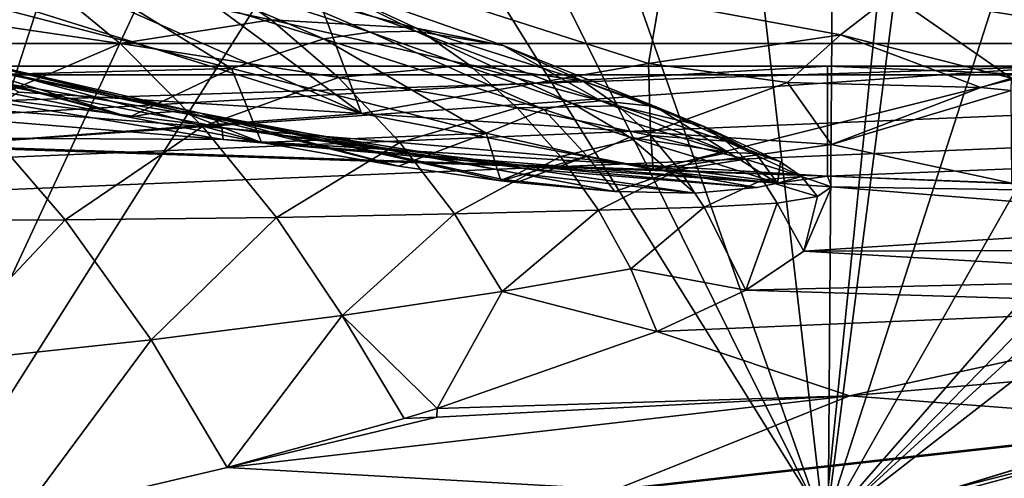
# Model space of a CAD drawing. Header units: metres. Extents: x 0 to 903, y -903 to 0.
# Tile 248 of 253: x 686 to 741, y -74 to -49. Entities that reach past the tile are written whole.
import ezdxf

# ---------------------------------------------------------------- set-up
doc = ezdxf.new("R2010")
doc.units = ezdxf.units.M

msp = doc.modelspace()

# ---------------------------------------------------------------- linework, layer by layer
at = {"layer": 'top0'}
for points in [[(133.377289, -4.519207, 2063.059814), (163.519562, -51.518902, 2063.059814), (836.377136, -51.518902, 2063.059814)], [(842.079285, -37.838261, 2063.059814), (133.377289, -4.519207, 2063.059814), (836.377136, -51.518902, 2063.059814)], [(133.377289, -4.519207, 163.059708), (842.079285, -37.838261, 163.059708), (836.377136, -51.518902, 163.059708)], [(836.377136, -51.518902, 163.059708), (163.519562, -51.518902, 163.059708), (133.377289, -4.519207, 163.059708)], [(674.412415, -88.45858, 1566.81958), (660.330811, -14.86791, 1564.892578), (696.225769, -20.886278, 1565.050171)], [(674.15155, -88.498238, 658.996399), (704.470459, -23.331985, 660.70282), (671.479004, -16.928637, 660.870483)], [(673.003052, -17.473251, 617.963867), (713.177856, -26.577866, 618.202332), (673.95752, -88.527664, 619.824524)], [(731.187866, -77.000015, 1566.519531), (674.412415, -88.45858, 1566.81958), (696.225769, -20.886278, 1565.050171)], [(731.187866, -77.000015, 1566.519531), (696.225769, -20.886278, 1565.050171), (731.531494, -29.892569, 1565.286011)], [(730.964783, -77.056259, 619.524109), (724.715698, -22.823589, 618.104004), (736.621765, -21.415346, 618.067139)], [(736.621765, -21.415346, 618.067139), (748.602905, -22.387112, 618.09259), (730.964783, -77.056259, 619.524109)], [(713.177856, -26.577866, 618.202332), (724.715698, -22.823589, 618.104004), (730.964783, -77.056259, 619.524109)], [(748.602905, -22.387112, 618.09259), (760.130737, -25.713488, 618.179688), (730.964783, -77.056259, 619.524109)], [(674.15155, -88.498238, 658.996399), (731.059937, -77.03228, 659.296631), (704.470459, -23.331985, 660.70282)], [(731.059937, -77.03228, 659.296631), (736.880066, -32.151726, 660.471863), (704.470459, -23.331985, 660.70282)], [(730.964783, -77.056259, 619.524109), (760.130737, -25.713488, 618.179688), (770.797302, -31.284773, 618.325562)], [(673.95752, -88.527664, 619.824524), (713.177856, -26.577866, 618.202332), (730.964783, -77.056259, 619.524109)], [(765.720886, -41.721039, 1565.595703), (731.187866, -77.000015, 1566.519531), (731.531494, -29.892569, 1565.286011)], [(730.964783, -77.056259, 619.524109), (770.797302, -31.284773, 618.325562), (780.125, -38.850876, 618.523682)], [(736.880066, -32.151726, 660.471863), (731.059937, -77.03228, 659.296631), (768.136292, -43.17659, 660.183167)], [(786.601135, -60.147358, 619.08136), (730.964783, -77.056259, 619.524109), (780.125, -38.850876, 618.523682)], [(786.601135, -60.147358, 1566.078247), (731.187866, -77.000015, 1566.519531), (765.720886, -41.721039, 1565.595703)], [(753.309204, -42.118557, 1458.262085), (782.145752, -49.775978, 1512.014526), (735.71936, -42.75631, 1458.678223)], [(743.043213, -44.380733, 1512.568237), (785.863831, -50.618698, 1564.404785), (737.342468, -42.440201, 1512.586548)], [(785.863831, -50.618698, 1564.404785), (780.30249, -48.161568, 1564.273438), (737.342468, -42.440201, 1512.586548)], [(735.71936, -42.75631, 1458.678223), (769.724976, -50.159603, 1512.290527), (727.233459, -43.142933, 1458.837891)], [(735.71936, -42.75631, 1458.678223), (782.145752, -49.775978, 1512.014526), (769.724976, -50.159603, 1512.290527)], [(671.421509, -43.523407, 258.025757), (686.37793, -52.970856, 210.92009), (705.341003, -54.148293, 210.92009)], [(671.421509, -43.523407, 258.025757), (705.341003, -54.148293, 210.92009), (681.86261, -43.775658, 258.303192)], [(763.456238, -50.06657, 1512.396606), (731.377563, -44.353867, 1467.920044), (727.233459, -43.142933, 1458.837891)], [(727.233459, -43.142933, 1458.837891), (769.724976, -50.159603, 1512.290527), (763.456238, -50.06657, 1512.396606)], [(731.059937, -77.03228, 659.296631), (786.601135, -60.147358, 659.73877), (768.136292, -43.17659, 660.183167)], [(737.480286, -45.75605, 310.319244), (760.03064, -49.438412, 355.833344), (742.725403, -43.266453, 360.628571)], [(705.341003, -54.148293, 210.92009), (692.028198, -44.340527, 258.627472), (681.86261, -43.775658, 258.303192)], [(756.808167, -48.948143, 1512.481201), (728.673157, -44.039238, 1467.920044), (763.456238, -50.06657, 1512.396606)], [(728.673157, -44.039238, 1467.920044), (729.571106, -44.178352, 1467.920044), (763.456238, -50.06657, 1512.396606)], [(692.028198, -44.340527, 258.627472), (705.341003, -54.148293, 210.92009), (702.014771, -45.222408, 258.998566)], [(763.456238, -50.06657, 1512.396606), (729.571106, -44.178352, 1467.920044), (729.745789, -44.205406, 1467.920044)], [(729.745789, -44.205406, 1467.920044), (730.470642, -44.306278, 1467.920044), (763.456238, -50.06657, 1512.396606)], [(730.470642, -44.306278, 1467.920044), (731.377563, -44.353867, 1467.920044), (763.456238, -50.06657, 1512.396606)], [(657.859924, -45.103973, 1822.396973), (681.235535, -52.078007, 1821.028442), (692.485046, -54.354393, 1851.041138)], [(660.86731, -45.574219, 1876.180054), (657.859924, -45.103973, 1822.396973), (692.485046, -54.354393, 1851.041138)], [(680.278564, -47.000538, 1803.460449), (687.651917, -45.189301, 1805.216797), (698.146729, -51.651829, 1854.653687)], [(703.264648, -50.010891, 1856.190674), (687.651917, -45.189301, 1805.216797), (691.338501, -44.895271, 1806.078979)], [(698.146729, -51.651829, 1854.653687), (687.651917, -45.189301, 1805.216797), (703.264648, -50.010891, 1856.190674)], [(694.979309, -45.008877, 1806.93042), (705.823547, -49.649117, 1856.947144), (691.338501, -44.895271, 1806.078979)], [(705.823547, -49.649117, 1856.947144), (703.264648, -50.010891, 1856.190674), (691.338501, -44.895271, 1806.078979)], [(701.984619, -46.444077, 1808.601807), (708.348083, -49.593063, 1857.695679), (694.979309, -45.008877, 1806.93042)], [(708.348083, -49.593063, 1857.695679), (705.823547, -49.649117, 1856.947144), (694.979309, -45.008877, 1806.93042)], [(702.014771, -45.222408, 258.998566), (705.341003, -54.148293, 210.92009), (721.239075, -51.371399, 235.320496)], [(721.239075, -51.371399, 235.320496), (721.83783, -47.949226, 259.881287), (702.014771, -45.222408, 258.998566)], [(692.485046, -54.354393, 1851.041138), (677.402405, -49.685158, 1874.961426), (660.86731, -45.574219, 1876.180054)], [(734.71991, -47.574886, 285.304077), (750.359009, -50.158096, 302.564972), (737.480286, -45.75605, 310.319244)], [(750.359009, -50.158096, 302.564972), (760.03064, -49.438412, 355.833344), (737.480286, -45.75605, 310.319244)], [(677.743896, -48.184128, 1659.429321), (691.976746, -50.276997, 1709.399292), (687.013062, -46.169842, 1708.771484)], [(691.976746, -50.276997, 1709.399292), (700.335815, -48.959869, 1759.460815), (687.013062, -46.169842, 1708.771484)], [(687.013062, -46.169842, 1708.771484), (700.335815, -48.959869, 1759.460815), (696.296326, -46.189968, 1758.67395)], [(708.397827, -49.424957, 1810.232666), (701.984619, -46.444077, 1808.601807), (696.296326, -46.189968, 1758.67395)], [(700.335815, -48.959869, 1759.460815), (708.397827, -49.424957, 1810.232666), (696.296326, -46.189968, 1758.67395)], [(708.397827, -49.424957, 1810.232666), (713.189941, -50.386955, 1859.168823), (701.984619, -46.444077, 1808.601807)], [(713.189941, -50.386955, 1859.168823), (708.348083, -49.593063, 1857.695679), (701.984619, -46.444077, 1808.601807)], [(698.146729, -51.651829, 1854.653687), (681.235535, -52.078007, 1821.028442), (680.278564, -47.000538, 1803.460449)], [(731.868591, -49.796844, 260.392914), (721.83783, -47.949226, 259.881287), (721.239075, -51.371399, 235.320496)], [(721.83783, -47.949226, 259.881287), (731.868591, -49.796844, 260.392914), (734.71991, -47.574886, 285.304077)], [(731.868591, -49.796844, 260.392914), (741.333984, -52.189682, 257.191833), (734.71991, -47.574886, 285.304077)], [(741.333984, -52.189682, 257.191833), (750.359009, -50.158096, 302.564972), (734.71991, -47.574886, 285.304077)], [(677.743896, -48.184128, 1659.429321), (683.599487, -53.843201, 1659.745361), (691.976746, -50.276997, 1709.399292)], [(691.976746, -50.276997, 1709.399292), (704.07196, -52.154499, 1760.236694), (700.335815, -48.959869, 1759.460815)], [(704.07196, -52.154499, 1760.236694), (711.302734, -51.458565, 1811.033813), (700.335815, -48.959869, 1759.460815)], [(700.335815, -48.959869, 1759.460815), (711.302734, -51.458565, 1811.033813), (708.397827, -49.424957, 1810.232666)], [(705.823547, -49.649117, 1856.947144), (708.348083, -49.593063, 1857.695679), (717.033142, -53.58255, 1908.881348)], [(708.348083, -49.593063, 1857.695679), (718.605469, -53.442028, 1909.440796), (717.033142, -53.58255, 1908.881348)], [(718.605469, -53.442028, 1909.440796), (708.348083, -49.593063, 1857.695679), (713.189941, -50.386955, 1859.168823)], [(711.302734, -51.458565, 1811.033813), (717.587769, -52.340107, 1860.611694), (708.397827, -49.424957, 1810.232666)], [(708.397827, -49.424957, 1810.232666), (717.587769, -52.340107, 1860.611694), (713.189941, -50.386955, 1859.168823)], [(693.903442, -54.100361, 1873.629639), (677.402405, -49.685158, 1874.961426), (692.485046, -54.354393, 1851.041138)], [(678.670349, -50.042881, 1901.756714), (677.402405, -49.685158, 1874.961426), (695.331726, -54.009632, 1900.340942)], [(677.402405, -49.685158, 1874.961426), (693.903442, -54.100361, 1873.629639), (695.331726, -54.009632, 1900.340942)], [(695.331726, -54.009632, 1900.340942), (696.424866, -54.120232, 1927.047363), (678.670349, -50.042881, 1901.756714)], [(696.424866, -54.120232, 1927.047363), (679.641113, -50.681149, 1928.533569), (678.670349, -50.042881, 1901.756714)], [(712.247253, -55.227154, 1907.171143), (698.146729, -51.651829, 1854.653687), (703.264648, -50.010891, 1856.190674)], [(715.437866, -53.926888, 1908.31665), (703.264648, -50.010891, 1856.190674), (705.823547, -49.649117, 1856.947144)], [(715.437866, -53.926888, 1908.31665), (712.247253, -55.227154, 1907.171143), (703.264648, -50.010891, 1856.190674)], [(717.033142, -53.58255, 1908.881348), (715.437866, -53.926888, 1908.31665), (705.823547, -49.649117, 1856.947144)], [(728.928162, -52.433849, 235.594666), (731.868591, -49.796844, 260.392914), (721.239075, -51.371399, 235.320496)], [(728.928162, -52.433849, 235.594666), (739.642761, -52.709717, 249.075653), (731.868591, -49.796844, 260.392914)], [(739.642761, -52.709717, 249.075653), (741.333984, -52.189682, 257.191833), (731.868591, -49.796844, 260.392914)], [(696.424866, -54.120232, 1927.047363), (697.182678, -54.424534, 1953.738525), (679.641113, -50.681149, 1928.533569)], [(697.182678, -54.424534, 1953.738525), (680.314392, -51.592628, 1955.280029), (679.641113, -50.681149, 1928.533569)], [(683.599487, -53.843201, 1659.745361), (696.532837, -54.863064, 1710.014404), (691.976746, -50.276997, 1709.399292)], [(696.532837, -54.863064, 1710.014404), (704.07196, -52.154499, 1760.236694), (691.976746, -50.276997, 1709.399292)], [(717.587769, -52.340107, 1860.611694), (721.612, -53.764977, 1910.543823), (713.189941, -50.386955, 1859.168823)], [(713.189941, -50.386955, 1859.168823), (721.612, -53.764977, 1910.543823), (718.605469, -53.442028, 1909.440796)], [(836.377136, -51.518902, 163.059708), (495.105316, -51.518902, 182.490662), (163.519562, -51.518902, 163.059708)], [(529.971802, -51.518902, 2043.136353), (836.377136, -51.518902, 2063.059814), (163.519562, -51.518902, 2063.059814)], [(578.441589, -51.518902, 184.0103), (495.105316, -51.518902, 182.490662), (836.377136, -51.518902, 163.059708)], [(529.971802, -51.518902, 2043.136353), (597.166199, -51.518902, 2041.009888), (836.377136, -51.518902, 2063.059814)], [(661.575134, -51.518902, 188.995483), (578.441589, -51.518902, 184.0103), (836.377136, -51.518902, 163.059708)], [(597.166199, -51.518902, 2041.009888), (664.251099, -51.518902, 2036.626343), (836.377136, -51.518902, 2063.059814)], [(661.575134, -51.518902, 188.995483), (744.290833, -51.518902, 197.420395), (641.819275, -54.849697, 187.495834)], [(641.819275, -54.849697, 187.495834), (744.290833, -51.518902, 197.420395), (681.699768, -55.916061, 190.725739)], [(836.377136, -51.518902, 163.059708), (744.290833, -51.518902, 197.420395), (661.575134, -51.518902, 188.995483)], [(731.150818, -57.60709, 2029.990601), (731.150818, -51.518902, 2029.990601), (663.634277, -55.400169, 2036.677002)], [(731.150818, -51.518902, 2029.990601), (664.251099, -51.518902, 2036.626343), (663.634277, -55.400169, 2036.677002)], [(836.377136, -51.518902, 2063.059814), (664.251099, -51.518902, 2036.626343), (731.150818, -51.518902, 2029.990601)], [(697.182678, -54.424534, 1953.738525), (697.604919, -54.913704, 1980.404297), (680.314392, -51.592628, 1955.280029)], [(697.604919, -54.913704, 1980.404297), (680.690002, -52.768955, 1981.984253), (680.314392, -51.592628, 1955.280029)], [(692.485046, -54.354393, 1851.041138), (681.235535, -52.078007, 1821.028442), (698.146729, -51.651829, 1854.653687)], [(744.290833, -51.518902, 197.420395), (721.499817, -57.245205, 194.751907), (681.699768, -55.916061, 190.725739)], [(699.811523, -55.754749, 1873.21875), (692.485046, -54.354393, 1851.041138), (698.146729, -51.651829, 1854.653687)], [(699.811523, -55.754749, 1873.21875), (698.146729, -51.651829, 1854.653687), (712.247253, -55.227154, 1907.171143)], [(704.07196, -52.154499, 1760.236694), (713.966919, -53.829269, 1811.826294), (711.302734, -51.458565, 1811.033813)], [(705.341003, -54.148293, 210.92009), (721.343933, -55.189129, 210.92009), (721.239075, -51.371399, 235.320496)], [(713.966919, -53.829269, 1811.826294), (719.560364, -53.72406, 1861.32251), (711.302734, -51.458565, 1811.033813)], [(711.302734, -51.458565, 1811.033813), (719.560364, -53.72406, 1861.32251), (717.587769, -52.340107, 1860.611694)], [(721.239075, -51.371399, 235.320496), (721.343933, -55.189129, 210.92009), (728.928162, -52.433849, 235.594666)], [(741.364136, -58.007244, 197.062881), (721.499817, -57.245205, 194.751907), (744.290833, -51.518902, 197.420395)], [(731.150818, -51.518902, 2029.990601), (826.377136, -51.518902, 2016.598511), (836.377136, -51.518902, 2063.059814)], [(826.377136, -51.518902, 2016.598511), (731.150818, -51.518902, 2029.990601), (826.377136, -51.857319, 2016.598511)], [(731.150818, -51.518902, 2029.990601), (806.189941, -54.632435, 2019.828369), (826.377136, -51.857319, 2016.598511)], [(731.150818, -51.518902, 2029.990601), (731.150818, -57.60709, 2029.990601), (806.189941, -54.632435, 2019.828369)], [(696.532837, -54.863064, 1710.014404), (707.470276, -55.746128, 1761.002075), (704.07196, -52.154499, 1760.236694)], [(704.07196, -52.154499, 1760.236694), (707.470276, -55.746128, 1761.002075), (713.966919, -53.829269, 1811.826294)], [(719.560364, -53.72406, 1861.32251), (724.32251, -54.860771, 1911.626465), (717.587769, -52.340107, 1860.611694)], [(717.587769, -52.340107, 1860.611694), (724.32251, -54.860771, 1911.626465), (721.612, -53.764977, 1910.543823)], [(741.333984, -52.189682, 257.191833), (739.642761, -52.709717, 249.075653), (741.323181, -52.866772, 249.264481)], [(697.604919, -54.913704, 1980.404297), (697.691467, -55.578587, 2007.034302), (680.690002, -52.768955, 1981.984253)], [(697.691467, -55.578587, 2007.034302), (680.767944, -54.201504, 2008.634644), (680.690002, -52.768955, 1981.984253)], [(721.343933, -55.189129, 210.92009), (731.377563, -55.857307, 210.92009), (728.928162, -52.433849, 235.594666)], [(728.928162, -52.433849, 235.594666), (731.377563, -55.857307, 210.92009), (739.642761, -52.709717, 249.075653)], [(739.642761, -52.709717, 249.075653), (731.377563, -55.857307, 210.92009), (741.323181, -52.866772, 249.264481)], [(731.377563, -55.857307, 210.92009), (741.364136, -58.007244, 197.062881), (741.323181, -52.866772, 249.264481)], [(705.341003, -54.148293, 210.92009), (686.37793, -52.970856, 210.92009), (681.699768, -55.916061, 190.725739)], [(675.401672, -60.081657, 1610.114624), (688.93335, -60.01965, 1660.047974), (683.599487, -53.843201, 1659.745361)], [(688.93335, -60.01965, 1660.047974), (696.532837, -54.863064, 1710.014404), (683.599487, -53.843201, 1659.745361)], [(707.470276, -55.746128, 1761.002075), (716.362915, -56.515072, 1812.610352), (713.966919, -53.829269, 1811.826294)], [(715.437866, -53.926888, 1908.31665), (717.849731, -56.49683, 1933.832886), (712.247253, -55.227154, 1907.171143)], [(713.966919, -53.829269, 1811.826294), (721.352478, -55.360832, 1862.026611), (719.560364, -53.72406, 1861.32251)], [(713.966919, -53.829269, 1811.826294), (716.362915, -56.515072, 1812.610352), (721.352478, -55.360832, 1862.026611)], [(717.033142, -53.58255, 1908.881348), (720.20459, -55.445381, 1934.729492), (715.437866, -53.926888, 1908.31665)], [(720.20459, -55.445381, 1934.729492), (717.849731, -56.49683, 1933.832886), (715.437866, -53.926888, 1908.31665)], [(718.605469, -53.442028, 1909.440796), (725.675842, -56.301331, 1961.934692), (717.033142, -53.58255, 1908.881348)], [(725.675842, -56.301331, 1961.934692), (720.20459, -55.445381, 1934.729492), (717.033142, -53.58255, 1908.881348)], [(721.612, -53.764977, 1910.543823), (725.675842, -56.301331, 1961.934692), (718.605469, -53.442028, 1909.440796)], [(721.352478, -55.360832, 1862.026611), (725.526917, -55.680248, 1912.160767), (719.560364, -53.72406, 1861.32251)], [(719.560364, -53.72406, 1861.32251), (725.526917, -55.680248, 1912.160767), (724.32251, -54.860771, 1911.626465)], [(724.32251, -54.860771, 1911.626465), (727.189758, -56.36594, 1962.532471), (721.612, -53.764977, 1910.543823)], [(721.612, -53.764977, 1910.543823), (727.189758, -56.36594, 1962.532471), (725.675842, -56.301331, 1961.934692)], [(680.767944, -54.201504, 2008.634644), (697.691467, -55.578587, 2007.034302), (663.634277, -55.400169, 2036.677002)], [(705.341003, -54.148293, 210.92009), (681.699768, -55.916061, 190.725739), (721.499817, -57.245205, 194.751907)], [(699.811523, -55.754749, 1873.21875), (693.903442, -54.100361, 1873.629639), (692.485046, -54.354393, 1851.041138)], [(695.331726, -54.009632, 1900.340942), (693.903442, -54.100361, 1873.629639), (699.811523, -55.754749, 1873.21875)], [(696.424866, -54.120232, 1927.047363), (695.331726, -54.009632, 1900.340942), (707.399841, -57.057762, 1899.320068)], [(707.399841, -57.057762, 1899.320068), (695.331726, -54.009632, 1900.340942), (699.811523, -55.754749, 1873.21875)], [(713.178833, -57.800331, 1925.433716), (696.424866, -54.120232, 1927.047363), (713.070862, -57.863094, 1921.823364)], [(713.070862, -57.863094, 1921.823364), (696.424866, -54.120232, 1927.047363), (707.399841, -57.057762, 1899.320068)], [(713.178833, -57.800331, 1925.433716), (714.024414, -57.457684, 1952.063965), (696.424866, -54.120232, 1927.047363)], [(714.024414, -57.457684, 1952.063965), (697.182678, -54.424534, 1953.738525), (696.424866, -54.120232, 1927.047363)], [(714.024414, -57.457684, 1952.063965), (714.495117, -57.214081, 1978.686646), (697.182678, -54.424534, 1953.738525)], [(714.495117, -57.214081, 1978.686646), (697.604919, -54.913704, 1980.404297), (697.182678, -54.424534, 1953.738525)], [(721.343933, -55.189129, 210.92009), (705.341003, -54.148293, 210.92009), (721.499817, -57.245205, 194.751907)], [(700.643433, -59.890942, 1710.618042), (696.532837, -54.863064, 1710.014404), (688.93335, -60.01965, 1660.047974)], [(707.470276, -55.746128, 1761.002075), (696.532837, -54.863064, 1710.014404), (700.643433, -59.890942, 1710.618042)], [(714.495117, -57.214081, 1978.686646), (714.590942, -57.059845, 2005.293335), (697.604919, -54.913704, 1980.404297)], [(714.590942, -57.059845, 2005.293335), (697.691467, -55.578587, 2007.034302), (697.604919, -54.913704, 1980.404297)], [(725.526917, -55.680248, 1912.160767), (728.555664, -56.816967, 1963.120239), (724.32251, -54.860771, 1911.626465)], [(724.32251, -54.860771, 1911.626465), (728.555664, -56.816967, 1963.120239), (727.189758, -56.36594, 1962.532471)], [(731.150818, -57.60709, 2029.990601), (755.568054, -58.591282, 2027.001099), (806.189941, -54.632435, 2019.828369)], [(663.634277, -55.400169, 2036.677002), (697.691467, -55.578587, 2007.034302), (731.150818, -57.60709, 2029.990601)], [(697.691467, -55.578587, 2007.034302), (728.37738, -57.99292, 2014.920044), (731.150818, -57.60709, 2029.990601)], [(728.37738, -57.99292, 2014.920044), (697.691467, -55.578587, 2007.034302), (714.590942, -57.059845, 2005.293335)], [(707.399841, -57.057762, 1899.320068), (699.811523, -55.754749, 1873.21875), (712.247253, -55.227154, 1907.171143)], [(712.247253, -55.227154, 1907.171143), (713.070862, -57.863094, 1921.823364), (707.399841, -57.057762, 1899.320068)], [(717.849731, -56.49683, 1933.832886), (713.070862, -57.863094, 1921.823364), (712.247253, -55.227154, 1907.171143)], [(716.362915, -56.515072, 1812.610352), (722.94342, -57.233929, 1862.724609), (721.352478, -55.360832, 1862.026611)], [(717.849731, -56.49683, 1933.832886), (720.20459, -55.445381, 1934.729492), (722.475403, -57.38763, 1960.707153)], [(724.08136, -56.640629, 1961.326172), (720.20459, -55.445381, 1934.729492), (725.675842, -56.301331, 1961.934692)], [(720.20459, -55.445381, 1934.729492), (724.08136, -56.640629, 1961.326172), (722.475403, -57.38763, 1960.707153)], [(721.343933, -55.189129, 210.92009), (721.499817, -57.245205, 194.751907), (731.377563, -55.857307, 210.92009)], [(721.352478, -55.360832, 1862.026611), (722.94342, -57.233929, 1862.724609), (726.610962, -56.668278, 1912.690674)], [(721.352478, -55.360832, 1862.026611), (726.610962, -56.668278, 1912.690674), (725.526917, -55.680248, 1912.160767)], [(710.499268, -59.704006, 1761.757935), (707.470276, -55.746128, 1761.002075), (700.643433, -59.890942, 1710.618042)], [(716.362915, -56.515072, 1812.610352), (707.470276, -55.746128, 1761.002075), (710.499268, -59.704006, 1761.757935)], [(721.499817, -57.245205, 194.751907), (741.364136, -58.007244, 197.062881), (731.377563, -55.857307, 210.92009)], [(728.555664, -56.816967, 1963.120239), (725.526917, -55.680248, 1912.160767), (729.710571, -57.623852, 1963.698608)], [(725.526917, -55.680248, 1912.160767), (726.610962, -56.668278, 1912.690674), (729.710571, -57.623852, 1963.698608)], [(718.46582, -59.491554, 1813.386963), (716.362915, -56.515072, 1812.610352), (710.499268, -59.704006, 1761.757935)], [(717.849731, -56.49683, 1933.832886), (713.931335, -57.966988, 1925.539429), (713.070862, -57.863094, 1921.823364)], [(719.374084, -58.462021, 1951.601074), (713.931335, -57.966988, 1925.539429), (717.849731, -56.49683, 1933.832886)], [(718.46582, -59.491554, 1813.386963), (722.94342, -57.233929, 1862.724609), (716.362915, -56.515072, 1812.610352)], [(722.475403, -57.38763, 1960.707153), (719.374084, -58.462021, 1951.601074), (717.849731, -56.49683, 1933.832886)], [(722.475403, -57.38763, 1960.707153), (724.08136, -56.640629, 1961.326172), (728.37738, -57.99292, 2014.920044)], [(722.94342, -57.233929, 1862.724609), (727.560974, -57.813854, 1913.216309), (726.610962, -56.668278, 1912.690674)], [(728.37738, -57.99292, 2014.920044), (724.08136, -56.640629, 1961.326172), (725.675842, -56.301331, 1961.934692)], [(727.189758, -56.36594, 1962.532471), (728.37738, -57.99292, 2014.920044), (725.675842, -56.301331, 1961.934692)], [(726.610962, -56.668278, 1912.690674), (727.560974, -57.813854, 1913.216309), (729.710571, -57.623852, 1963.698608)], [(728.555664, -56.816967, 1963.120239), (728.37738, -57.99292, 2014.920044), (727.189758, -56.36594, 1962.532471)], [(723.800537, -58.549465, 1977.682373), (714.495117, -57.214081, 1978.686646), (714.024414, -57.457684, 1952.063965)], [(727.24707, -58.235344, 2004.019043), (714.590942, -57.059845, 2005.293335), (714.495117, -57.214081, 1978.686646)], [(723.800537, -58.549465, 1977.682373), (727.24707, -58.235344, 2004.019043), (714.495117, -57.214081, 1978.686646)], [(727.24707, -58.235344, 2004.019043), (728.37738, -57.99292, 2014.920044), (714.590942, -57.059845, 2005.293335)], [(724.314514, -59.325039, 1863.41687), (722.94342, -57.233929, 1862.724609), (718.46582, -59.491554, 1813.386963)], [(727.560974, -57.813854, 1913.216309), (722.94342, -57.233929, 1862.724609), (724.314514, -59.325039, 1863.41687)], [(728.555664, -56.816967, 1963.120239), (729.710571, -57.623852, 1963.698608), (728.37738, -57.99292, 2014.920044)], [(719.374084, -58.462021, 1951.601074), (714.024414, -57.457684, 1952.063965), (713.178833, -57.800331, 1925.433716)], [(719.374084, -58.462021, 1951.601074), (723.800537, -58.549465, 1977.682373), (714.024414, -57.457684, 1952.063965)], [(723.800537, -58.549465, 1977.682373), (719.374084, -58.462021, 1951.601074), (722.475403, -57.38763, 1960.707153)], [(727.24707, -58.235344, 2004.019043), (722.475403, -57.38763, 1960.707153), (728.37738, -57.99292, 2014.920044)], [(727.24707, -58.235344, 2004.019043), (723.800537, -58.549465, 1977.682373), (722.475403, -57.38763, 1960.707153)], [(727.560974, -57.813854, 1913.216309), (730.597961, -58.745232, 1964.268799), (729.710571, -57.623852, 1963.698608)], [(731.150818, -57.60709, 2029.990601), (728.37738, -57.99292, 2014.920044), (731.377319, -58.197758, 2014.920044)], [(729.710571, -57.623852, 1963.698608), (731.377319, -58.197758, 2014.920044), (728.37738, -57.99292, 2014.920044)], [(730.597961, -58.745232, 1964.268799), (731.377319, -58.197758, 2014.920044), (729.710571, -57.623852, 1963.698608)], [(755.568054, -58.591282, 2027.001099), (731.150818, -57.60709, 2029.990601), (731.377319, -58.197758, 2014.920044)], [(713.931335, -57.966988, 1925.539429), (713.178833, -57.800331, 1925.433716), (713.070862, -57.863094, 1921.823364)], [(713.931335, -57.966988, 1925.539429), (719.374084, -58.462021, 1951.601074), (713.178833, -57.800331, 1925.433716)], [(724.314514, -59.325039, 1863.41687), (728.364319, -59.104771, 1913.738281), (727.560974, -57.813854, 1913.216309)], [(728.364319, -59.104771, 1913.738281), (730.597961, -58.745232, 1964.268799), (727.560974, -57.813854, 1913.216309)], [(731.377319, -58.197758, 2014.920044), (729.845825, -61.766499, 1922.515991), (755.483398, -60.141026, 1973.981445)], [(729.845825, -61.766499, 1922.515991), (731.377319, -58.197758, 2014.920044), (730.597961, -58.745232, 1964.268799)], [(755.483398, -60.141026, 1973.981445), (755.568054, -58.591282, 2027.001099), (731.377319, -58.197758, 2014.920044)], [(729.845825, -61.766499, 1922.515991), (730.597961, -58.745232, 1964.268799), (728.364319, -59.104771, 1913.738281)], [(720.253479, -62.731968, 1814.156494), (724.314514, -59.325039, 1863.41687), (718.46582, -59.491554, 1813.386963)], [(720.253479, -62.731968, 1814.156494), (726.630066, -63.9198, 1868.650635), (724.314514, -59.325039, 1863.41687)], [(726.630066, -63.9198, 1868.650635), (728.364319, -59.104771, 1913.738281), (724.314514, -59.325039, 1863.41687)], [(726.630066, -63.9198, 1868.650635), (729.845825, -61.766499, 1922.515991), (728.364319, -59.104771, 1913.738281)], [(693.706238, -66.665855, 1660.338257), (700.643433, -59.890942, 1710.618042), (688.93335, -60.01965, 1660.047974)], [(693.706238, -66.665855, 1660.338257), (704.274963, -65.319962, 1711.21106), (700.643433, -59.890942, 1710.618042)], [(704.274963, -65.319962, 1711.21106), (710.499268, -59.704006, 1761.757935), (700.643433, -59.890942, 1710.618042)], [(704.274963, -65.319962, 1711.21106), (713.131104, -63.994419, 1762.505005), (710.499268, -59.704006, 1761.757935)], [(713.131104, -63.994419, 1762.505005), (718.46582, -59.491554, 1813.386963), (710.499268, -59.704006, 1761.757935)], [(720.253479, -62.731968, 1814.156494), (718.46582, -59.491554, 1813.386963), (713.131104, -63.994419, 1762.505005)], [(681.44574, -67.975624, 1609.941162), (688.93335, -60.01965, 1660.047974), (675.401672, -60.081657, 1610.114624)], [(681.44574, -67.975624, 1609.941162), (693.706238, -66.665855, 1660.338257), (688.93335, -60.01965, 1660.047974)], [(729.845825, -61.766499, 1922.515991), (755.405396, -61.688904, 1920.960938), (755.483398, -60.141026, 1973.981445)], [(730.964783, -77.056259, 619.524109), (786.601135, -60.147358, 619.08136), (731.059937, -77.03228, 659.296631)], [(731.059937, -77.03228, 659.296631), (786.601135, -60.147358, 619.08136), (786.601135, -60.147358, 659.73877)], [(731.187866, -77.000015, 1566.519531), (786.601135, -60.147358, 1566.078247), (751.928833, -71.370918, 1606.646362)], [(729.845825, -61.766499, 1922.515991), (726.630066, -63.9198, 1868.650635), (755.327393, -63.236778, 1867.94043)], [(755.405396, -61.688904, 1920.960938), (729.845825, -61.766499, 1922.515991), (755.327393, -63.236778, 1867.94043)], [(713.131104, -63.994419, 1762.505005), (721.706848, -66.207794, 1814.919922), (720.253479, -62.731968, 1814.156494)], [(721.706848, -66.207794, 1814.919922), (726.630066, -63.9198, 1868.650635), (720.253479, -62.731968, 1814.156494)], [(755.327393, -63.236778, 1867.94043), (726.630066, -63.9198, 1868.650635), (755.256836, -64.784325, 1814.920044)], [(704.274963, -65.319962, 1711.21106), (709.536133, -70.462479, 1724.660767), (713.131104, -63.994419, 1762.505005)], [(709.536133, -70.462479, 1724.660767), (721.706848, -66.207794, 1814.919922), (713.131104, -63.994419, 1762.505005)], [(726.630066, -63.9198, 1868.650635), (721.706848, -66.207794, 1814.919922), (755.256836, -64.784325, 1814.920044)], [(755.256836, -64.784325, 1814.920044), (721.706848, -66.207794, 1814.919922), (732.374817, -69.762184, 1712.911987)], [(755.163025, -67.79805, 1712.220581), (755.256836, -64.784325, 1814.920044), (732.374817, -69.762184, 1712.911987)], [(693.706238, -66.665855, 1660.338257), (697.912659, -73.723839, 1660.759277), (704.274963, -65.319962, 1711.21106)], [(697.912659, -73.723839, 1660.759277), (707.701965, -71.017281, 1713.585571), (704.274963, -65.319962, 1711.21106)], [(704.274963, -65.319962, 1711.21106), (707.701965, -71.017281, 1713.585571), (709.536133, -70.462479, 1724.660767)], [(732.374817, -69.762184, 1712.911987), (721.706848, -66.207794, 1814.919922), (709.536133, -70.462479, 1724.660767)], [(681.44574, -67.975624, 1609.941162), (686.459473, -76.424942, 1608.269531), (693.706238, -66.665855, 1660.338257)], [(686.459473, -76.424942, 1608.269531), (697.912659, -73.723839, 1660.759277), (693.706238, -66.665855, 1660.338257)], [(686.047119, -76.514389, 1606.511597), (686.458923, -76.425751, 1608.265381), (681.44574, -67.975624, 1609.941162)], [(681.44574, -67.975624, 1609.941162), (686.458923, -76.425751, 1608.265381), (686.459473, -76.424942, 1608.269531)], [(755.163025, -67.79805, 1712.220581), (732.374817, -69.762184, 1712.911987), (752.215454, -71.287537, 1608.008789)], [(732.374817, -69.762184, 1712.911987), (697.912659, -73.723839, 1660.759277), (719.428894, -74.942093, 1608.117676)], [(732.374817, -69.762184, 1712.911987), (709.524536, -70.95475, 1713.538452), (697.912659, -73.723839, 1660.759277)], [(732.374817, -69.762184, 1712.911987), (709.536133, -70.462479, 1724.660767), (709.524536, -70.95475, 1713.538452)], [(752.215454, -71.287537, 1608.008789), (732.374817, -69.762184, 1712.911987), (719.428894, -74.942093, 1608.117676)], [(709.536133, -70.462479, 1724.660767), (707.701965, -71.017281, 1713.585571), (709.524536, -70.95475, 1713.538452)], [(709.524536, -70.95475, 1713.538452), (707.701965, -71.017281, 1713.585571), (697.912659, -73.723839, 1660.759277)], [(751.928833, -71.370918, 1606.646362), (719.073181, -75.036163, 1606.550415), (713.227478, -81.240448, 1606.387939)], [(731.187866, -77.000015, 1566.519531), (751.928833, -71.370918, 1606.646362), (713.227478, -81.240448, 1606.387939)], [(719.428894, -74.942093, 1608.117676), (719.073181, -75.036163, 1606.550415), (751.928833, -71.370918, 1606.646362)], [(752.215454, -71.287537, 1608.008789), (719.428894, -74.942093, 1608.117676), (751.928833, -71.370918, 1606.646362)], [(719.428894, -74.942093, 1608.117676), (697.912659, -73.723839, 1660.759277), (686.459473, -76.424942, 1608.269531)]]:
    msp.add_3dface(points, dxfattribs=at)
at = {"layer": 'top0123413'}
for points in [[(882.116272, -12.461334, 160.059708), (244.305313, -50.274853, 160.059708), (20.424814, -12.458053, 160.059708)], [(837.067505, -50.273884, 160.059708), (244.305313, -50.274853, 160.059708), (882.116272, -12.461334, 160.059708)], [(20.424814, -15.458053, 163.059708), (244.305313, -52.006905, 163.059708), (882.116272, -15.461334, 163.059708)], [(244.305313, -52.006905, 163.059708), (838.694763, -52.005932, 163.059708), (882.116272, -15.461334, 163.059708)], [(244.305313, -50.274853, 160.059708), (837.067505, -50.273884, 160.059708), (244.305359, -74.93528, 117.346581)], [(837.067505, -50.273884, 160.059708), (783.459534, -78.803986, 110.644272), (244.305359, -74.93528, 117.346581)], [(838.694763, -52.005932, 163.059708), (244.305313, -52.006905, 163.059708), (244.305359, -76.679497, 120.325508)], [(785.042603, -80.559555, 113.603523), (838.694763, -52.005932, 163.059708), (244.305359, -76.679497, 120.325508)]]:
    msp.add_3dface(points, dxfattribs=at)

doc.saveas('drawing.dxf')
